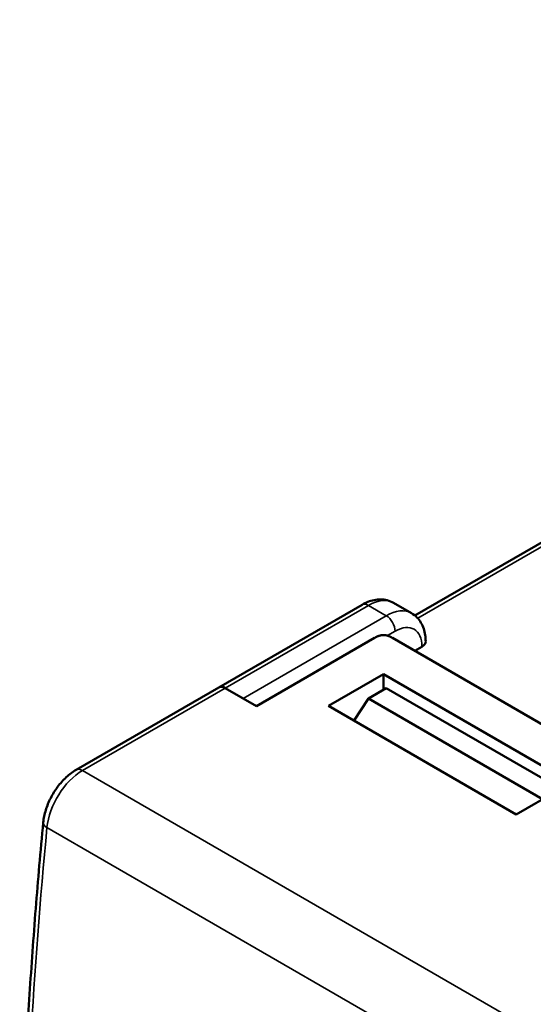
# Model space of a CAD drawing. Header units: millimetres. Extents: x 1837 to 2531, y 1683 to 1885.
# Tile 34 of 37: x 2439 to 2459, y 1829 to 1868. Entities that reach past the tile are written whole.
import ezdxf

# ---------------------------------------------------------------- set-up
doc = ezdxf.new("R2010")
doc.units = ezdxf.units.MM
doc.layers.add('Видимые тонкие (ГОСТ)', color=7, linetype='Continuous', lineweight=35)
doc.layers.add('Видимый контур (ГОСТ)', color=7, linetype='Continuous', lineweight=50)

msp = doc.modelspace()

# ---------------------------------------------------------------- linework, layer by layer
at = {"layer": 'Видимые тонкие (ГОСТ)'}
for p, q in [((2495.306, 1867.503), (2454.477, 1843.93)), ((2452.526, 1844.437), (2446.869, 1841.171)), ((2453.233, 1844.028), (2452.526, 1844.437)), ((2447.576, 1840.762), (2453.233, 1844.028)), ((2453.586, 1843.416), (2453.284, 1843.241)), ((2446.869, 1841.171), (2441.222, 1837.91)), ((2441.222, 1837.91), (2472.334, 1819.947)), ((2470.93, 1817.692), (2439.817, 1835.655))]:
    msp.add_line(p, q, dxfattribs=at)
for centre, major_axis, ratio, start_param, end_param in [((2452.526, 1844.028), (-0.25, 0.433), 0.57735, 5.497787, 6.283185), ((2452.526, 1842.804), (1, 1.732), 0.57735, 0, 0.785398), ((2453.233, 1842.395), (1, 1.732), 0.57735, 0, 0.785398), ((2453.233, 1843.62), (0.25, -0.433), 0.57735, 0.785398, 2.356194), ((2453.586, 1842.191), (0.75, 1.299), 0.57735, 5.497787, 7.068583), ((2441.222, 1836.277), (-1, -1.732), 0.57735, 3.926991, 5.381658), ((2441.222, 1837.502), (-0.25, 0.433), 0.57735, 5.497787, 6.283185), ((2440.168, 1835.811), (-0.498, 0.048), 0.506565, 0, 0.837095), ((2580.286, 1897.834), (-100, -173.205), 0.57735, 5.381658, 5.481285)]:
    msp.add_ellipse(centre, major_axis=major_axis, ratio=ratio, start_param=start_param, end_param=end_param, dxfattribs=at)
at = {"layer": 'Видимый контур (ГОСТ)'}
for p, q in [((2454.366, 1844.035), (2495.159, 1867.587)), ((2452.276, 1844.461), (2446.619, 1841.195)), ((2454.233, 1844.127), (2453.526, 1844.536)), ((2448.106, 1840.456), (2452.773, 1843.151)), ((2453.48, 1843.151), (2463.026, 1837.639)), ((2454.364, 1842.64), (2454.647, 1842.804)), ((2450.944, 1840.461), (2453.127, 1841.722)), ((2453.127, 1841.722), (2460.551, 1837.435)), ((2453.127, 1841.109), (2453.127, 1841.722)), ((2440.972, 1837.935), (2446.619, 1841.195)), ((2447.576, 1840.762), (2446.869, 1841.171)), ((2448.106, 1840.456), (2446.869, 1841.171)), ((2452.526, 1840.762), (2453.233, 1841.171)), ((2453.233, 1841.171), (2460.127, 1837.19)), ((2451.954, 1839.878), (2452.526, 1840.762)), ((2452.526, 1840.762), (2459.42, 1836.782)), ((2458.368, 1836.175), (2450.944, 1840.461)), ((2460.551, 1837.435), (2458.368, 1836.175))]:
    msp.add_line(p, q, dxfattribs=at)
for centre, major_axis in [((2454.294, 1843.008), (0.5, 0)), ((2446.869, 1840.762), (-0.25, 0.433)), ((2446.869, 1840.762), (-0.25, 0.433))]:
    msp.add_ellipse(centre, major_axis=major_axis, ratio=0.57735, start_param=5.497787, end_param=6.283185, dxfattribs=at)
for points, degree, knots in [([(2453.526, 1844.536), (2453.447, 1844.581), (2453.363, 1844.615), (2453.189, 1844.661), (2453.1, 1844.672), (2452.925, 1844.674), (2452.839, 1844.665), (2452.67, 1844.631), (2452.588, 1844.606), (2452.428, 1844.543), (2452.351, 1844.505), (2452.276, 1844.461)], 3, [2.3561945, 2.3561945, 2.3561945, 2.3561945, 2.5132741, 2.5132741, 2.6703538, 2.6703538, 2.8274334, 2.8274334, 2.984513, 2.984513, 3.1415927, 3.1415927, 3.1415927, 3.1415927]), ([(2454.794, 1843.008), (2454.794, 1843.094), (2454.788, 1843.181), (2454.762, 1843.35), (2454.743, 1843.434), (2454.688, 1843.597), (2454.653, 1843.676), (2454.564, 1843.827), (2454.51, 1843.898), (2454.384, 1844.026), (2454.311, 1844.082), (2454.233, 1844.127)], 3, [1.5707963, 1.5707963, 1.5707963, 1.5707963, 1.727876, 1.727876, 1.8849556, 1.8849556, 2.0420352, 2.0420352, 2.1991149, 2.1991149, 2.3561945, 2.3561945, 2.3561945, 2.3561945]), ([(2453.48, 1843.151), (2453.421, 1843.185), (2453.361, 1843.219), (2453.205, 1843.28), (2453.049, 1843.28), (2452.892, 1843.219), (2452.833, 1843.185), (2452.773, 1843.151)], 5, [0, 0, 0, 0, 0, 0, 0.5, 0.5, 1, 1, 1, 1, 1, 1]), ([(2440.972, 1837.935), (2440.832, 1837.854), (2440.701, 1837.755), (2440.455, 1837.529), (2440.341, 1837.401), (2440.135, 1837.125), (2440.043, 1836.977), (2439.885, 1836.669), (2439.819, 1836.508), (2439.72, 1836.184), (2439.686, 1836.021), (2439.67, 1835.858)], 3, [3.141593, 3.141593, 3.141593, 3.141593, 3.432526, 3.432526, 3.723459, 3.723459, 4.014393, 4.014393, 4.305326, 4.305326, 4.59626, 4.59626, 4.59626, 4.59626]), ([(2439.67, 1835.858), (2439.561, 1834.718), (2439.462, 1833.583), (2439.282, 1831.32), (2439.201, 1830.193), (2439.058, 1827.947), (2438.995, 1826.829), (2438.889, 1824.602), (2438.846, 1823.494), (2438.778, 1821.286), (2438.753, 1820.188), (2438.737, 1819.094)], 3, [4.59625956, 4.59625956, 4.59625956, 4.59625956, 4.616185, 4.616185, 4.63611044, 4.63611044, 4.65603588, 4.65603588, 4.67596131, 4.67596131, 4.69588675, 4.69588675, 4.69588675, 4.69588675])]:
    msp.add_open_spline(points, degree=degree, knots=knots, dxfattribs=at)

doc.saveas('drawing.dxf')
